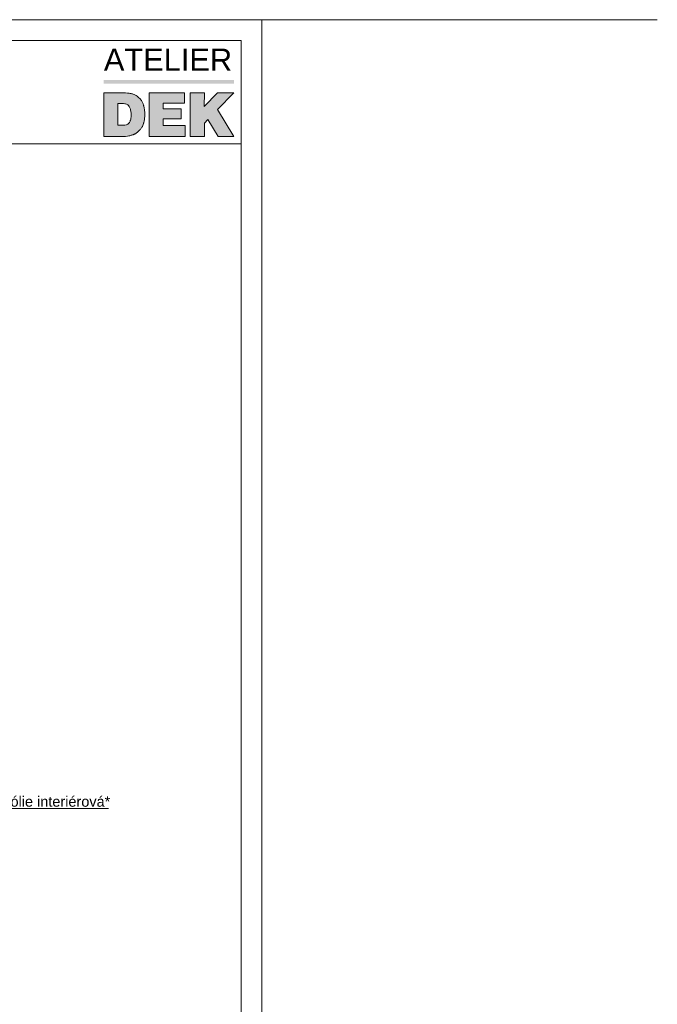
# Model space of a CAD drawing. Header units: millimetres. Extents: x -206567 to 17111, y -22400 to 134443.
# Tile 11 of 22: x -204241 to -203472, y 59781 to 60970. Entities that reach past the tile are written whole.
import ezdxf
from ezdxf.xclip import XClip

# ---------------------------------------------------------------- set-up
doc = ezdxf.new("R2010")
doc.units = ezdxf.units.MM
doc.header["$MEASUREMENT"] = 0
doc.header["$XCLIPFRAME"] = 0
for name, color, linetype in [('POHLED ZÁPADNÍ_1__K EXPEDICI', 7, 'Continuous'), ('POHLED ZÁPADNÍ_1_DEK_KÓTY', 7, 'Continuous'), ('POHLED ZÁPADNÍ_1_DEK_POPIS', 7, 'Continuous'), ('POHLED ZÁPADNÍ_1_moje-rastr-pozn', 7, 'Continuous')]:
    doc.layers.add(name, color=color, linetype=linetype)
doc.styles.add('GENEROVANÝ_STYL_1', font='txt')
doc.styles.add('GENEROVANÝ_STYL_2', font='txt')

# ---------------------------------------------------------------- blocks, each defined once
blk = doc.blocks.new('Kresba_1_1', base_point=(-208410.3, 58942.6))
at = {"layer": 'POHLED ZÁPADNÍ_1_DEK_POPIS', "linetype": 'Continuous', "lineweight": 18}
for color, points in [(40, [(-203982.9, 60897), (-204139.8, 60897), (-204139.8, 60892.5), (-203982.9, 60892.5)]), (6, [(-204084.9, 60881.5), (-204084.9, 60828.8), (-204041.5, 60828.8), (-204041.5, 60842), (-204068, 60842), (-204068, 60850), (-204046.4, 60850), (-204046.4, 60862.1), (-204068, 60862.1), (-204068, 60869), (-204042.5, 60869), (-204042.5, 60881.5)]), (6, [(-204035.6, 60881.5), (-204035.6, 60828.8), (-204018.5, 60828.8), (-204018.5, 60844.6), (-204014.1, 60849.2), (-204001.7, 60828.8), (-203982.9, 60828.8), (-204002.8, 60861.1), (-203982.9, 60881.5), (-204002.8, 60881.5), (-204018.7, 60864.9), (-204018.5, 60881.5)])]:
    blk.add_hatch(color=color, dxfattribs=at).paths.add_polyline_path(points)
h = blk.add_hatch(color=6, dxfattribs=at)
h.paths.add_polyline_path([(-204139.8, 60828.8), (-204113.8, 60828.8), (-204111.2, 60829.2), (-204109.7, 60829.4), (-204108.4, 60829.6), (-204107.6, 60829.9), (-204106.7, 60830.1), (-204105.8, 60830.3), (-204105.2, 60830.5), (-204104.5, 60830.8), (-204103.9, 60831), (-204103.5, 60831.2), (-204103, 60831.4), (-204102.6, 60831.6), (-204102.2, 60831.8), (-204101.7, 60832), (-204101.3, 60832.3), (-204100.9, 60832.5), (-204100.2, 60832.9), (-204099.6, 60833.3), (-204099.1, 60833.8), (-204098.7, 60834.2), (-204098.3, 60834.6), (-204097.8, 60835.1), (-204097.4, 60835.5), (-204097, 60835.9), (-204096.3, 60836.6), (-204095.7, 60837.2), (-204095, 60838.1), (-204094.6, 60838.7), (-204094.2, 60839.4), (-204093.7, 60840), (-204093.5, 60840.5), (-204093.3, 60840.9), (-204093.1, 60841.3), (-204092.9, 60841.8), (-204092.6, 60842.2), (-204092.4, 60842.6), (-204092.2, 60843.3), (-204092, 60843.9), (-204091.8, 60844.6), (-204091.6, 60845.2), (-204091.3, 60845.9), (-204091.1, 60846.7), (-204090.9, 60847.6), (-204090.7, 60848.7), (-204090.5, 60850.4), (-204090.3, 60853.2), (-204090.3, 60858.6), (-204090.5, 60859.7), (-204090.7, 60861.2), (-204090.9, 60862.8), (-204091.1, 60863.8), (-204091.3, 60864.7), (-204091.6, 60865.6), (-204091.8, 60866.2), (-204092, 60866.8), (-204092.2, 60867.5), (-204092.4, 60868.1), (-204092.6, 60868.8), (-204093.1, 60869.6), (-204093.5, 60870.5), (-204094, 60871.1), (-204094.4, 60872), (-204095, 60872.9), (-204095.7, 60873.7), (-204096.5, 60874.6), (-204097.4, 60875.5), (-204098.3, 60876.3), (-204099.6, 60877.4), (-204100.7, 60878.1), (-204101.5, 60878.5), (-204102.4, 60878.9), (-204103.2, 60879.4), (-204104.3, 60879.8), (-204105, 60880), (-204106, 60880.2), (-204106.9, 60880.4), (-204108, 60880.6), (-204109.3, 60880.9), (-204111.3, 60881.1), (-204113.8, 60881.3), (-204117.2, 60881.5), (-204139.8, 60881.5)])
h.paths.add_polyline_path([(-204115.8, 60842.2), (-204122.9, 60842.2), (-204122.9, 60868.3), (-204116, 60868.3), (-204114.5, 60868.1), (-204113.6, 60867.9), (-204112.3, 60867.5), (-204111, 60866.8), (-204109.9, 60866), (-204109.1, 60864.9), (-204108.6, 60864.2), (-204108.2, 60863.3), (-204107.8, 60862.3), (-204107.6, 60861.6), (-204107.4, 60860.6), (-204107.1, 60859.1), (-204106.9, 60856.4), (-204106.9, 60853.2), (-204107.1, 60849.9), (-204107.3, 60849.1), (-204107.6, 60848.5), (-204107.8, 60847.8), (-204108, 60847.2), (-204108.4, 60846.3), (-204108.9, 60845.7), (-204109.3, 60845), (-204109.9, 60844.4), (-204110.8, 60843.7), (-204111.5, 60843.3), (-204112.3, 60842.8), (-204113, 60842.6), (-204114.3, 60842.4)], flags=0)
at = {"layer": 'POHLED ZÁPADNÍ_1__K EXPEDICI', "color": 3, "linetype": 'Continuous', "lineweight": 18, "flags": 128}
blk.add_lwpolyline([(-205434.2, 60969.6), (-203949.2, 60969.6), (-203949.2, 58869.6), (-205434.2, 58869.6)], close=True, dxfattribs=at)
at = {"layer": 'POHLED ZÁPADNÍ_1_DEK_KÓTY', "color": 6, "linetype": 'Continuous', "lineweight": 18}
blk.add_line((-204351.4, 60017.4), (-204134.2, 60017.4), dxfattribs=at)
at = {"layer": 'POHLED ZÁPADNÍ_1_DEK_POPIS', "color": 6, "linetype": 'Continuous', "lineweight": 18}
blk.add_line((-205409.2, 60819.6), (-203974.2, 60819.6), dxfattribs=at)
at = {"layer": 'POHLED ZÁPADNÍ_1_DEK_POPIS', "color": 6, "linetype": 'Continuous', "lineweight": 18, "flags": 128}
for points in [[(-205409.2, 60944.6), (-203974.2, 60944.6), (-203974.2, 58894.6), (-205409.2, 58894.6)], [(-204139.8, 60881.5), (-204139.8, 60828.8), (-204113.8, 60828.8), (-204111.2, 60829.2), (-204109.7, 60829.4), (-204108.4, 60829.6), (-204107.6, 60829.9), (-204106.7, 60830.1), (-204105.8, 60830.3), (-204105.2, 60830.5), (-204104.5, 60830.8), (-204103.9, 60831), (-204103.5, 60831.2), (-204103, 60831.4), (-204102.6, 60831.6), (-204102.2, 60831.8), (-204101.7, 60832), (-204101.3, 60832.3), (-204100.9, 60832.5), (-204100.2, 60832.9), (-204099.6, 60833.3), (-204099.1, 60833.8), (-204098.7, 60834.2), (-204098.3, 60834.6), (-204097.8, 60835.1), (-204097.4, 60835.5), (-204097, 60835.9), (-204096.3, 60836.6), (-204095.7, 60837.2), (-204095, 60838.1), (-204094.6, 60838.7), (-204094.2, 60839.4), (-204093.7, 60840), (-204093.5, 60840.5), (-204093.3, 60840.9), (-204093.1, 60841.3), (-204092.9, 60841.8), (-204092.6, 60842.2), (-204092.4, 60842.6), (-204092.2, 60843.3), (-204092, 60843.9), (-204091.8, 60844.6), (-204091.6, 60845.2), (-204091.3, 60845.9), (-204091.1, 60846.7), (-204090.9, 60847.6), (-204090.7, 60848.7), (-204090.5, 60850.4), (-204090.3, 60853.2), (-204090.3, 60857.1), (-204090.3, 60858.6), (-204090.5, 60859.7), (-204090.7, 60861.2), (-204090.9, 60862.8), (-204091.1, 60863.8), (-204091.3, 60864.7), (-204091.6, 60865.6), (-204091.8, 60866.2), (-204092, 60866.8), (-204092.2, 60867.5), (-204092.4, 60868.1), (-204092.6, 60868.8), (-204093.1, 60869.6), (-204093.5, 60870.5), (-204094, 60871.1), (-204094.4, 60872), (-204095, 60872.9), (-204095.7, 60873.7), (-204096.5, 60874.6), (-204097.4, 60875.5), (-204098.3, 60876.3), (-204099.6, 60877.4), (-204100.7, 60878.1), (-204101.5, 60878.5), (-204102.4, 60878.9), (-204103.2, 60879.4), (-204104.3, 60879.8), (-204105, 60880), (-204106, 60880.2), (-204106.9, 60880.4), (-204108, 60880.6), (-204109.3, 60880.9), (-204111.3, 60881.1), (-204113.8, 60881.3), (-204117.2, 60881.5)], [(-204084.9, 60881.5), (-204084.9, 60828.8), (-204041.5, 60828.8), (-204041.5, 60842), (-204068, 60842), (-204068, 60850), (-204046.4, 60850), (-204046.4, 60862.1), (-204068, 60862.1), (-204068, 60869), (-204042.5, 60869), (-204042.5, 60881.5)], [(-204035.6, 60881.5), (-204035.6, 60828.8), (-204018.5, 60828.8), (-204018.5, 60844.6), (-204014.1, 60849.2), (-204001.7, 60828.8), (-203982.9, 60828.8), (-204002.8, 60861.1), (-203982.9, 60881.5), (-204002.8, 60881.5), (-204018.7, 60864.9), (-204018.5, 60881.5)]]:
    blk.add_lwpolyline(points, close=True, dxfattribs=at)
blk.add_lwpolyline([(-204122.9, 60868.3), (-204122.9, 60842.2), (-204115.8, 60842.2), (-204114.3, 60842.4), (-204113, 60842.6), (-204112.3, 60842.8), (-204111.5, 60843.3), (-204110.8, 60843.7), (-204109.9, 60844.4), (-204109.3, 60845), (-204108.9, 60845.7), (-204108.4, 60846.3), (-204108, 60847.2), (-204107.8, 60847.8), (-204107.6, 60848.5), (-204107.3, 60849.1), (-204107.1, 60849.9), (-204106.9, 60853.2), (-204106.9, 60856.4), (-204107.1, 60859.1), (-204107.4, 60860.6), (-204107.6, 60861.6), (-204107.8, 60862.3), (-204108.2, 60863.3), (-204108.6, 60864.2), (-204109.1, 60864.9), (-204109.9, 60866), (-204111, 60866.8), (-204112.3, 60867.5), (-204113.6, 60867.9), (-204114.5, 60868.1), (-204116, 60868.3), (-204122.9, 60868.3)], dxfattribs=at)
at = {"layer": 'POHLED ZÁPADNÍ_1_moje-rastr-pozn', "color": 241, "linetype": 'Continuous', "lineweight": 18}
blk.add_line((-206567.1, 60969.6), (-203472, 60969.6), dxfattribs=at)
at = {"layer": 'POHLED ZÁPADNÍ_1_DEK_KÓTY', "color": 6, "linetype": 'Continuous', "lineweight": 18, "insert": (-204349.4, 60032.2), "char_height": 12.5, "attachment_point": 1, "style": 'GENEROVANÝ_STYL_1'}
blk.add_mtext('\\A1;{\\pql;\\fArial|b0|i0|c238|p38;Parotěsnicí fólie interiérová*}', dxfattribs=at)
at = {"layer": 'POHLED ZÁPADNÍ_1_DEK_POPIS', "color": 6, "linetype": 'Continuous', "lineweight": 18, "insert": (-204139.7, 60934.7), "char_height": 26.576, "attachment_point": 1, "style": 'GENEROVANÝ_STYL_2'}
blk.add_mtext('\\A1;{\\pql;\\fSwis721 BT|b0|i0|c238|p38;ATELIER}', dxfattribs=at)

msp = doc.modelspace()

# ---------------------------------------------------------------- block references
at = {"color": 9, "linetype": 'Continuous', "lineweight": 13}
ref = msp.add_blockref('Kresba_1_1', (-208410.3, 58942.6), dxfattribs=at)
XClip(ref).set_block_clipping_path([(-206567.14210569, 55861.3404148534), (-203471.9827919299, 63468.7317322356)])

doc.saveas('drawing.dxf')
